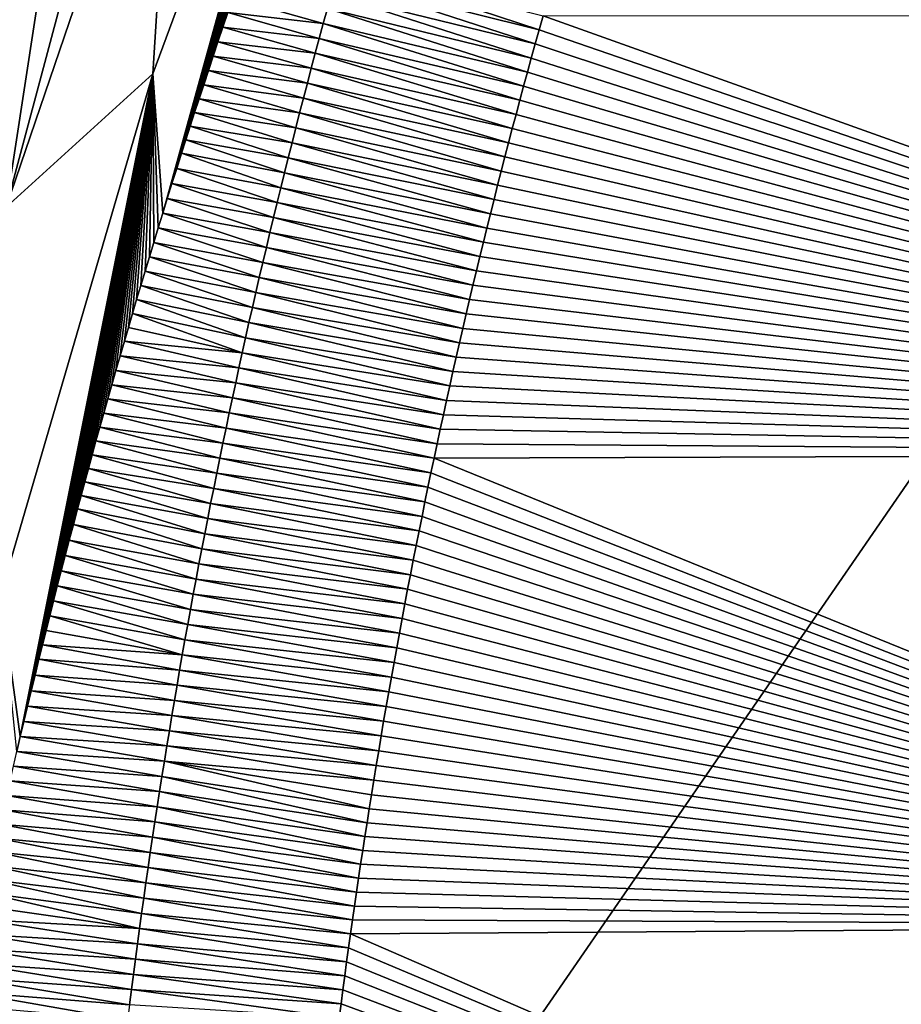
# Model space of a CAD drawing. Header units: metres. Extents: x -82 to 67, y -109 to 109.
# Tile 86 of 216: x -26.47 to -23.83, y 1.22 to 4.17. Entities that reach past the tile are written whole.
import ezdxf

# ---------------------------------------------------------------- set-up
doc = ezdxf.new("R2010")
doc.units = ezdxf.units.M
doc.layers.add('solid_21_382_010_XXX', color=7, linetype='CONTINUOUS')

msp = doc.modelspace()

# ---------------------------------------------------------------- linework, layer by layer
at = {"layer": 'solid_21_382_010_XXX'}
for points in [[(2.598495, 41.125286, -22.642931), (-26.783684, 41.12529, -22.642931), (-26.784222, -1.536013, -22.642931)], [(2.598495, 41.125286, -22.642931), (-26.784222, -1.536013, -22.642931), (2.598521, -1.536014, -22.642931)], [(-26.624922, 6.996254, -57.740562), (-26.425903, 6.996254, -58.290031), (-26.567043, 3.190414, -57.954899)], [(-26.425903, 6.996254, -58.290031), (-26.506374, 3.604565, -58.120766), (-26.567043, 3.190414, -57.954899)], [(-26.425903, 6.996254, -58.290031), (-26.365578, 4.522123, -58.460754), (-26.506374, 3.604565, -58.120766)], [(-26.038517, 3.586469, -60.166843), (-26.067795, 4.003843, -59.478828), (-25.491421, 5.563589, -60.662102)], [(-25.999517, 5.093216, -59.283035), (-25.491421, 5.563589, -60.662102), (-26.067795, 4.003843, -59.478828)], [(-26.024773, 3.630746, -60.201828), (-26.038517, 3.586469, -60.166843), (-25.491421, 5.563589, -60.662102)], [(-26.010792, 3.675477, -60.237076), (-26.024773, 3.630746, -60.201828), (-25.491421, 5.563589, -60.662102)], [(-25.996561, 3.720692, -60.272602), (-26.010792, 3.675477, -60.237076), (-25.491421, 5.563589, -60.662102)], [(-25.982073, 3.76642, -60.308414), (-25.996561, 3.720692, -60.272602), (-25.491421, 5.563589, -60.662102)], [(-25.969296, 3.806489, -60.339695), (-25.982073, 3.76642, -60.308414), (-25.491421, 5.563589, -60.662102)], [(-25.956305, 3.846982, -60.371208), (-25.969296, 3.806489, -60.339695), (-25.491421, 5.563589, -60.662102)], [(-25.943094, 3.887921, -60.402966), (-25.956305, 3.846982, -60.371208), (-25.491421, 5.563589, -60.662102)], [(-25.929653, 3.929322, -60.434971), (-25.943094, 3.887921, -60.402966), (-25.491421, 5.563589, -60.662102)], [(-25.915976, 3.971187, -60.467266), (-25.929653, 3.929322, -60.434971), (-25.491421, 5.563589, -60.662102)], [(-25.902061, 4.013496, -60.499866), (-25.915976, 3.971187, -60.467266), (-25.491421, 5.563589, -60.662102)], [(-25.887915, 4.056232, -60.532749), (-25.902061, 4.013496, -60.499866), (-25.491421, 5.563589, -60.662102)], [(-25.873539, 4.099378, -60.565891), (-25.887915, 4.056232, -60.532749), (-25.491421, 5.563589, -60.662102)], [(-25.858934, 4.142914, -60.599277), (-25.873539, 4.099378, -60.565891), (-25.491421, 5.563589, -60.662102)], [(-25.844109, 4.186824, -60.632885), (-25.858934, 4.142914, -60.599277), (-25.491421, 5.563589, -60.662102)], [(-26.092768, 5.154836, -59.044212), (-26.506374, 3.604565, -58.120766), (-26.365578, 4.522123, -58.460754)], [(-26.092768, 5.154836, -59.044212), (-25.999517, 5.093216, -59.283035), (-26.506374, 3.604565, -58.120766)], [(-25.999517, 5.093216, -59.283035), (-26.067795, 4.003843, -59.478828), (-26.506374, 3.604565, -58.120766)], [(-25.521574, 4.287756, -63.883339), (-25.509134, 4.332185, -63.883339), (-24.913118, 4.135098, -71.051041)], [(-25.509134, 4.332185, -63.883339), (-24.901335, 4.177047, -71.051041), (-24.913118, 4.135098, -71.051041)], [(-25.533915, 4.243301, -63.883339), (-25.521574, 4.287756, -63.883339), (-24.924818, 4.093101, -71.051041)], [(-25.521574, 4.287756, -63.883339), (-24.913118, 4.135098, -71.051041), (-24.924818, 4.093101, -71.051041)], [(-25.546156, 4.198822, -63.883339), (-25.533915, 4.243301, -63.883339), (-24.93643, 4.051059, -71.051041)], [(-25.533915, 4.243301, -63.883339), (-24.924818, 4.093101, -71.051041), (-24.93643, 4.051059, -71.051041)], [(-25.5583, 4.154317, -63.883339), (-25.844109, 4.186824, -60.632885), (-25.829063, 4.231091, -60.666695)], [(-25.5583, 4.154317, -63.883339), (-25.829063, 4.231091, -60.666695), (-25.546156, 4.198822, -63.883339)], [(-25.570345, 4.109788, -63.883339), (-25.858934, 4.142914, -60.599277), (-25.844109, 4.186824, -60.632885)], [(-25.570345, 4.109788, -63.883339), (-25.844109, 4.186824, -60.632885), (-25.5583, 4.154317, -63.883339)], [(-25.5583, 4.154317, -63.883339), (-25.546156, 4.198822, -63.883339), (-24.947954, 4.008975, -71.051041)], [(-25.546156, 4.198822, -63.883339), (-24.93643, 4.051059, -71.051041), (-24.947954, 4.008975, -71.051041)], [(-25.570345, 4.109788, -63.883339), (-25.5583, 4.154317, -63.883339), (-24.959389, 3.966851, -71.051041)], [(-25.5583, 4.154317, -63.883339), (-24.947954, 4.008975, -71.051041), (-24.959389, 3.966851, -71.051041)], [(-21.237591, 2.867923, -71.051041), (-24.913118, 4.135098, -71.051041), (-24.901335, 4.177047, -71.051041)], [(-20.479082, 4.181693, -71.051041), (-21.237591, 2.867923, -71.051041), (-24.901335, 4.177047, -71.051041)], [(-25.582293, 4.065235, -63.883339), (-25.873539, 4.099378, -60.565891), (-25.858934, 4.142914, -60.599277)], [(-25.582293, 4.065235, -63.883339), (-25.858934, 4.142914, -60.599277), (-25.570345, 4.109788, -63.883339)], [(-21.237591, 2.867923, -71.051041), (-24.924818, 4.093101, -71.051041), (-24.913118, 4.135098, -71.051041)], [(-25.594141, 4.020658, -63.883339), (-25.887915, 4.056232, -60.532749), (-25.873539, 4.099378, -60.565891)], [(-25.594141, 4.020658, -63.883339), (-25.873539, 4.099378, -60.565891), (-25.582293, 4.065235, -63.883339)], [(-25.582293, 4.065235, -63.883339), (-25.570345, 4.109788, -63.883339), (-24.970739, 3.924677, -71.051041)], [(-25.570345, 4.109788, -63.883339), (-24.959389, 3.966851, -71.051041), (-24.970739, 3.924677, -71.051041)], [(-25.594141, 4.020658, -63.883339), (-25.582293, 4.065235, -63.883339), (-24.982012, 3.882439, -71.051041)], [(-25.582293, 4.065235, -63.883339), (-24.970739, 3.924677, -71.051041), (-24.982012, 3.882439, -71.051041)], [(-21.237591, 2.867923, -71.051041), (-24.93643, 4.051059, -71.051041), (-24.924818, 4.093101, -71.051041)], [(-25.60589, 3.976057, -63.883339), (-25.902061, 4.013496, -60.499866), (-25.887915, 4.056232, -60.532749)], [(-25.60589, 3.976057, -63.883339), (-25.887915, 4.056232, -60.532749), (-25.594141, 4.020658, -63.883339)], [(-21.237591, 2.867923, -71.051041), (-24.947954, 4.008975, -71.051041), (-24.93643, 4.051059, -71.051041)], [(-25.617542, 3.931432, -63.883339), (-25.915976, 3.971187, -60.467266), (-25.902061, 4.013496, -60.499866)], [(-25.617542, 3.931432, -63.883339), (-25.902061, 4.013496, -60.499866), (-25.60589, 3.976057, -63.883339)], [(-25.60589, 3.976057, -63.883339), (-25.594141, 4.020658, -63.883339), (-24.993204, 3.840138, -71.051041)], [(-25.594141, 4.020658, -63.883339), (-24.982012, 3.882439, -71.051041), (-24.993204, 3.840138, -71.051041)], [(-21.237591, 2.867923, -71.051041), (-24.959389, 3.966851, -71.051041), (-24.947954, 4.008975, -71.051041)], [(-26.522442, 2.447179, -58.204014), (-26.506374, 3.604565, -58.120766), (-26.067795, 4.003843, -59.478828)], [(-26.464281, 2.021439, -58.887775), (-26.522442, 2.447179, -58.204014), (-26.067795, 4.003843, -59.478828)], [(-26.453621, 2.066567, -58.925545), (-26.464281, 2.021439, -58.887775), (-26.067795, 4.003843, -59.478828)], [(-26.442745, 2.112198, -58.963707), (-26.453621, 2.066567, -58.925545), (-26.067795, 4.003843, -59.478828)], [(-26.431641, 2.158364, -59.00227), (-26.442745, 2.112198, -58.963707), (-26.067795, 4.003843, -59.478828)], [(-26.420301, 2.205097, -59.041252), (-26.431641, 2.158364, -59.00227), (-26.067795, 4.003843, -59.478828)], [(-26.408714, 2.25243, -59.080662), (-26.420301, 2.205097, -59.041252), (-26.067795, 4.003843, -59.478828)], [(-26.398071, 2.295548, -59.116497), (-26.408714, 2.25243, -59.080662), (-26.067795, 4.003843, -59.478828)], [(-26.387241, 2.339043, -59.152645), (-26.398071, 2.295548, -59.116497), (-26.067795, 4.003843, -59.478828)], [(-26.376223, 2.382916, -59.18911), (-26.387241, 2.339043, -59.152645), (-26.067795, 4.003843, -59.478828)], [(-26.365009, 2.427193, -59.225899), (-26.376223, 2.382916, -59.18911), (-26.067795, 4.003843, -59.478828)], [(-26.353592, 2.4719, -59.263012), (-26.365009, 2.427193, -59.225899), (-26.067795, 4.003843, -59.478828)], [(-26.341961, 2.517066, -59.300465), (-26.353592, 2.4719, -59.263012), (-26.067795, 4.003843, -59.478828)], [(-26.330109, 2.562715, -59.338261), (-26.341961, 2.517066, -59.300465), (-26.067795, 4.003843, -59.478828)], [(-26.318026, 2.608874, -59.376411), (-26.330109, 2.562715, -59.338261), (-26.067795, 4.003843, -59.478828)], [(-26.305702, 2.65557, -59.414917), (-26.318026, 2.608874, -59.376411), (-26.067795, 4.003843, -59.478828)], [(-26.293129, 2.702829, -59.453789), (-26.305702, 2.65557, -59.414917), (-26.067795, 4.003843, -59.478828)], [(-26.282454, 2.74266, -59.486465), (-26.293129, 2.702829, -59.453789), (-26.067795, 4.003843, -59.478828)], [(-26.271595, 2.782893, -59.519402), (-26.282454, 2.74266, -59.486465), (-26.067795, 4.003843, -59.478828)], [(-26.260576, 2.823427, -59.55257), (-26.271595, 2.782893, -59.519402), (-26.067795, 4.003843, -59.478828)], [(-26.249393, 2.864264, -59.585968), (-26.260576, 2.823427, -59.55257), (-26.067795, 4.003843, -59.478828)], [(-26.238039, 2.905425, -59.619606), (-26.249393, 2.864264, -59.585968), (-26.067795, 4.003843, -59.478828)], [(-26.226507, 2.946931, -59.653484), (-26.238039, 2.905425, -59.619606), (-26.067795, 4.003843, -59.478828)], [(-26.214788, 2.988801, -59.687614), (-26.226507, 2.946931, -59.653484), (-26.067795, 4.003843, -59.478828)], [(-26.202881, 3.031056, -59.721996), (-26.214788, 2.988801, -59.687614), (-26.067795, 4.003843, -59.478828)], [(-26.190773, 3.073715, -59.756641), (-26.202881, 3.031056, -59.721996), (-26.067795, 4.003843, -59.478828)], [(-26.178457, 3.1168, -59.791546), (-26.190773, 3.073715, -59.756641), (-26.067795, 4.003843, -59.478828)], [(-26.165926, 3.16033, -59.826725), (-26.178457, 3.1168, -59.791546), (-26.067795, 4.003843, -59.478828)], [(-26.153173, 3.204324, -59.862175), (-26.165926, 3.16033, -59.826725), (-26.067795, 4.003843, -59.478828)], [(-26.141197, 3.245364, -59.895153), (-26.153173, 3.204324, -59.862175), (-26.067795, 4.003843, -59.478828)], [(-26.129017, 3.286833, -59.928371), (-26.141197, 3.245364, -59.895153), (-26.067795, 4.003843, -59.478828)], [(-26.116632, 3.32872, -59.961826), (-26.129017, 3.286833, -59.928371), (-26.067795, 4.003843, -59.478828)], [(-26.104078, 3.370884, -59.995476), (-26.116632, 3.32872, -59.961826), (-26.067795, 4.003843, -59.478828)], [(-26.091352, 3.413326, -60.029316), (-26.104078, 3.370884, -59.995476), (-26.067795, 4.003843, -59.478828)], [(-26.078444, 3.456076, -60.063362), (-26.091352, 3.413326, -60.029316), (-26.067795, 4.003843, -59.478828)], [(-26.06534, 3.499164, -60.097622), (-26.078444, 3.456076, -60.063362), (-26.067795, 4.003843, -59.478828)], [(-26.052036, 3.542618, -60.132114), (-26.06534, 3.499164, -60.097622), (-26.067795, 4.003843, -59.478828)], [(-26.038517, 3.586469, -60.166843), (-26.052036, 3.542618, -60.132114), (-26.067795, 4.003843, -59.478828)], [(-25.629097, 3.886784, -63.883339), (-25.929653, 3.929322, -60.434971), (-25.915976, 3.971187, -60.467266)], [(-25.629097, 3.886784, -63.883339), (-25.915976, 3.971187, -60.467266), (-25.617542, 3.931432, -63.883339)], [(-25.617542, 3.931432, -63.883339), (-25.60589, 3.976057, -63.883339), (-25.004318, 3.797778, -71.051041)], [(-25.60589, 3.976057, -63.883339), (-24.993204, 3.840138, -71.051041), (-25.004318, 3.797778, -71.051041)], [(-21.237591, 2.867923, -71.051041), (-24.970739, 3.924677, -71.051041), (-24.959389, 3.966851, -71.051041)], [(-25.640553, 3.842113, -63.883339), (-25.943094, 3.887921, -60.402966), (-25.929653, 3.929322, -60.434971)], [(-25.640553, 3.842113, -63.883339), (-25.929653, 3.929322, -60.434971), (-25.629097, 3.886784, -63.883339)], [(-25.629097, 3.886784, -63.883339), (-25.617542, 3.931432, -63.883339), (-25.01535, 3.755358, -71.051041)], [(-25.617542, 3.931432, -63.883339), (-25.004318, 3.797778, -71.051041), (-25.01535, 3.755358, -71.051041)], [(-21.237591, 2.867923, -71.051041), (-24.982012, 3.882439, -71.051041), (-24.970739, 3.924677, -71.051041)], [(-25.651911, 3.79742, -63.883339), (-25.956305, 3.846982, -60.371208), (-25.943094, 3.887921, -60.402966)], [(-25.651911, 3.79742, -63.883339), (-25.943094, 3.887921, -60.402966), (-25.640553, 3.842113, -63.883339)], [(-25.640553, 3.842113, -63.883339), (-25.629097, 3.886784, -63.883339), (-25.026302, 3.712882, -71.051041)], [(-25.629097, 3.886784, -63.883339), (-25.01535, 3.755358, -71.051041), (-25.026302, 3.712882, -71.051041)], [(-21.237591, 2.867923, -71.051041), (-24.993204, 3.840138, -71.051041), (-24.982012, 3.882439, -71.051041)], [(-25.66317, 3.752704, -63.883339), (-25.969296, 3.806489, -60.339695), (-25.956305, 3.846982, -60.371208)], [(-25.66317, 3.752704, -63.883339), (-25.956305, 3.846982, -60.371208), (-25.651911, 3.79742, -63.883339)], [(-25.651911, 3.79742, -63.883339), (-25.640553, 3.842113, -63.883339), (-25.037172, 3.67035, -71.051041)], [(-25.640553, 3.842113, -63.883339), (-25.026302, 3.712882, -71.051041), (-25.037172, 3.67035, -71.051041)], [(-21.237591, 2.867923, -71.051041), (-25.004318, 3.797778, -71.051041), (-24.993204, 3.840138, -71.051041)], [(-25.674332, 3.707965, -63.883339), (-25.982073, 3.76642, -60.308414), (-25.969296, 3.806489, -60.339695)], [(-25.674332, 3.707965, -63.883339), (-25.969296, 3.806489, -60.339695), (-25.66317, 3.752704, -63.883339)], [(-25.66317, 3.752704, -63.883339), (-25.651911, 3.79742, -63.883339), (-25.047958, 3.627765, -71.051041)], [(-25.651911, 3.79742, -63.883339), (-25.037172, 3.67035, -71.051041), (-25.047958, 3.627765, -71.051041)], [(-21.237591, 2.867923, -71.051041), (-25.01535, 3.755358, -71.051041), (-25.004318, 3.797778, -71.051041)], [(-25.685394, 3.663205, -63.883339), (-25.996561, 3.720692, -60.272602), (-25.982073, 3.76642, -60.308414)], [(-25.685394, 3.663205, -63.883339), (-25.982073, 3.76642, -60.308414), (-25.674332, 3.707965, -63.883339)], [(-25.674332, 3.707965, -63.883339), (-25.66317, 3.752704, -63.883339), (-25.058661, 3.585129, -71.051041)], [(-25.66317, 3.752704, -63.883339), (-25.047958, 3.627765, -71.051041), (-25.058661, 3.585129, -71.051041)], [(-21.237591, 2.867923, -71.051041), (-25.026302, 3.712882, -71.051041), (-25.01535, 3.755358, -71.051041)], [(-25.696362, 3.618422, -63.883339), (-26.010792, 3.675477, -60.237076), (-25.996561, 3.720692, -60.272602)], [(-25.696362, 3.618422, -63.883339), (-25.996561, 3.720692, -60.272602), (-25.685394, 3.663205, -63.883339)], [(-21.237591, 2.867923, -71.051041), (-25.037172, 3.67035, -71.051041), (-25.026302, 3.712882, -71.051041)], [(-25.685394, 3.663205, -63.883339), (-25.674332, 3.707965, -63.883339), (-25.069281, 3.542442, -71.051041)], [(-25.674332, 3.707965, -63.883339), (-25.058661, 3.585129, -71.051041), (-25.069281, 3.542442, -71.051041)], [(-25.707228, 3.573618, -63.883339), (-26.024773, 3.630746, -60.201828), (-26.010792, 3.675477, -60.237076)], [(-25.707228, 3.573618, -63.883339), (-26.010792, 3.675477, -60.237076), (-25.696362, 3.618422, -63.883339)], [(-25.696362, 3.618422, -63.883339), (-25.685394, 3.663205, -63.883339), (-25.079815, 3.499707, -71.051041)], [(-25.685394, 3.663205, -63.883339), (-25.069281, 3.542442, -71.051041), (-25.079815, 3.499707, -71.051041)], [(-21.237591, 2.867923, -71.051041), (-25.047958, 3.627765, -71.051041), (-25.037172, 3.67035, -71.051041)], [(-25.717999, 3.528792, -63.883339), (-26.038517, 3.586469, -60.166843), (-26.024773, 3.630746, -60.201828)], [(-25.717999, 3.528792, -63.883339), (-26.024773, 3.630746, -60.201828), (-25.707228, 3.573618, -63.883339)], [(-21.237591, 2.867923, -71.051041), (-25.058661, 3.585129, -71.051041), (-25.047958, 3.627765, -71.051041)], [(-25.707228, 3.573618, -63.883339), (-25.696362, 3.618422, -63.883339), (-25.090263, 3.456926, -71.051041)], [(-25.696362, 3.618422, -63.883339), (-25.079815, 3.499707, -71.051041), (-25.090263, 3.456926, -71.051041)], [(-25.72867, 3.483944, -63.883339), (-26.052036, 3.542618, -60.132114), (-26.038517, 3.586469, -60.166843)], [(-25.72867, 3.483944, -63.883339), (-26.038517, 3.586469, -60.166843), (-25.717999, 3.528792, -63.883339)], [(-25.717999, 3.528792, -63.883339), (-25.707228, 3.573618, -63.883339), (-25.100626, 3.414101, -71.051041)], [(-25.707228, 3.573618, -63.883339), (-25.090263, 3.456926, -71.051041), (-25.100626, 3.414101, -71.051041)], [(-21.237591, 2.867923, -71.051041), (-25.069281, 3.542442, -71.051041), (-25.058661, 3.585129, -71.051041)], [(-25.739244, 3.439076, -63.883339), (-26.06534, 3.499164, -60.097622), (-26.052036, 3.542618, -60.132114)], [(-25.739244, 3.439076, -63.883339), (-26.052036, 3.542618, -60.132114), (-25.72867, 3.483944, -63.883339)], [(-21.237591, 2.867923, -71.051041), (-25.079815, 3.499707, -71.051041), (-25.069281, 3.542442, -71.051041)], [(-25.72867, 3.483944, -63.883339), (-25.717999, 3.528792, -63.883339), (-25.110901, 3.371232, -71.051041)], [(-25.717999, 3.528792, -63.883339), (-25.100626, 3.414101, -71.051041), (-25.110901, 3.371232, -71.051041)], [(-25.749722, 3.394186, -63.883339), (-26.078444, 3.456076, -60.063362), (-26.06534, 3.499164, -60.097622)], [(-25.749722, 3.394186, -63.883339), (-26.06534, 3.499164, -60.097622), (-25.739244, 3.439076, -63.883339)], [(-25.739244, 3.439076, -63.883339), (-25.72867, 3.483944, -63.883339), (-25.121088, 3.328322, -71.051041)], [(-25.72867, 3.483944, -63.883339), (-25.110901, 3.371232, -71.051041), (-25.121088, 3.328322, -71.051041)], [(-21.237591, 2.867923, -71.051041), (-25.090263, 3.456926, -71.051041), (-25.079815, 3.499707, -71.051041)], [(-25.760099, 3.349276, -63.883339), (-26.091352, 3.413326, -60.029316), (-26.078444, 3.456076, -60.063362)], [(-25.760099, 3.349276, -63.883339), (-26.078444, 3.456076, -60.063362), (-25.749722, 3.394186, -63.883339)], [(-21.237591, 2.867923, -71.051041), (-25.100626, 3.414101, -71.051041), (-25.090263, 3.456926, -71.051041)], [(-25.749722, 3.394186, -63.883339), (-25.739244, 3.439076, -63.883339), (-25.131187, 3.285373, -71.051041)], [(-25.739244, 3.439076, -63.883339), (-25.121088, 3.328322, -71.051041), (-25.131187, 3.285373, -71.051041)], [(-25.77038, 3.304344, -63.883339), (-26.104078, 3.370884, -59.995476), (-26.091352, 3.413326, -60.029316)], [(-25.77038, 3.304344, -63.883339), (-26.091352, 3.413326, -60.029316), (-25.760099, 3.349276, -63.883339)], [(-25.760099, 3.349276, -63.883339), (-25.749722, 3.394186, -63.883339), (-25.141197, 3.242386, -71.051041)], [(-25.749722, 3.394186, -63.883339), (-25.131187, 3.285373, -71.051041), (-25.141197, 3.242386, -71.051041)], [(-21.237591, 2.867923, -71.051041), (-25.110901, 3.371232, -71.051041), (-25.100626, 3.414101, -71.051041)], [(-25.780563, 3.259393, -63.883339), (-26.116632, 3.32872, -59.961826), (-26.104078, 3.370884, -59.995476)], [(-25.780563, 3.259393, -63.883339), (-26.104078, 3.370884, -59.995476), (-25.77038, 3.304344, -63.883339)], [(-21.237591, 2.867923, -71.051041), (-25.121088, 3.328322, -71.051041), (-25.110901, 3.371232, -71.051041)], [(-25.790648, 3.214421, -63.883339), (-26.129017, 3.286833, -59.928371), (-26.116632, 3.32872, -59.961826)], [(-25.790648, 3.214421, -63.883339), (-26.116632, 3.32872, -59.961826), (-25.780563, 3.259393, -63.883339)], [(-25.77038, 3.304344, -63.883339), (-25.760099, 3.349276, -63.883339), (-25.151117, 3.199363, -71.051041)], [(-25.760099, 3.349276, -63.883339), (-25.141197, 3.242386, -71.051041), (-25.151117, 3.199363, -71.051041)], [(-21.237591, 2.867923, -71.051041), (-25.131187, 3.285373, -71.051041), (-25.121088, 3.328322, -71.051041)], [(-25.780563, 3.259393, -63.883339), (-25.77038, 3.304344, -63.883339), (-25.160946, 3.156307, -71.051041)], [(-25.77038, 3.304344, -63.883339), (-25.151117, 3.199363, -71.051041), (-25.160946, 3.156307, -71.051041)], [(-25.800634, 3.169429, -63.883339), (-26.141197, 3.245364, -59.895153), (-26.129017, 3.286833, -59.928371)], [(-25.800634, 3.169429, -63.883339), (-26.129017, 3.286833, -59.928371), (-25.790648, 3.214421, -63.883339)], [(-21.237591, 2.867923, -71.051041), (-25.141197, 3.242386, -71.051041), (-25.131187, 3.285373, -71.051041)], [(-25.800634, 3.169429, -63.883339), (-26.153173, 3.204324, -59.862175), (-26.141197, 3.245364, -59.895153)], [(-25.790648, 3.214421, -63.883339), (-25.780563, 3.259393, -63.883339), (-25.170683, 3.113217, -71.051041)], [(-25.780563, 3.259393, -63.883339), (-25.160946, 3.156307, -71.051041), (-25.170683, 3.113217, -71.051041)], [(-21.237591, 2.867923, -71.051041), (-25.151117, 3.199363, -71.051041), (-25.141197, 3.242386, -71.051041)], [(-25.800634, 3.169429, -63.883339), (-25.790648, 3.214421, -63.883339), (-25.18033, 3.070096, -71.051041)], [(-25.790648, 3.214421, -63.883339), (-25.170683, 3.113217, -71.051041), (-25.18033, 3.070096, -71.051041)], [(-25.810524, 3.124418, -63.883339), (-26.165926, 3.16033, -59.826725), (-26.153173, 3.204324, -59.862175)], [(-25.810524, 3.124418, -63.883339), (-26.153173, 3.204324, -59.862175), (-25.800634, 3.169429, -63.883339)], [(-21.237591, 2.867923, -71.051041), (-25.160946, 3.156307, -71.051041), (-25.151117, 3.199363, -71.051041)], [(-25.820316, 3.079386, -63.883339), (-26.178457, 3.1168, -59.791546), (-26.165926, 3.16033, -59.826725)], [(-25.820316, 3.079386, -63.883339), (-26.165926, 3.16033, -59.826725), (-25.810524, 3.124418, -63.883339)], [(-25.810524, 3.124418, -63.883339), (-25.800634, 3.169429, -63.883339), (-25.189888, 3.026932, -71.051041)], [(-25.800634, 3.169429, -63.883339), (-25.18033, 3.070096, -71.051041), (-25.189888, 3.026932, -71.051041)], [(-21.237591, 2.867923, -71.051041), (-25.170683, 3.113217, -71.051041), (-25.160946, 3.156307, -71.051041)], [(-25.820316, 3.079386, -63.883339), (-25.810524, 3.124418, -63.883339), (-25.199362, 2.983721, -71.051041)], [(-25.810524, 3.124418, -63.883339), (-25.189888, 3.026932, -71.051041), (-25.199362, 2.983721, -71.051041)], [(-25.830011, 3.034335, -63.883339), (-26.190773, 3.073715, -59.756641), (-26.178457, 3.1168, -59.791546)], [(-25.830011, 3.034335, -63.883339), (-26.178457, 3.1168, -59.791546), (-25.820316, 3.079386, -63.883339)], [(-21.237591, 2.867923, -71.051041), (-25.18033, 3.070096, -71.051041), (-25.170683, 3.113217, -71.051041)], [(-25.839607, 2.989265, -63.883339), (-26.202881, 3.031056, -59.721996), (-26.190773, 3.073715, -59.756641)], [(-25.839607, 2.989265, -63.883339), (-26.190773, 3.073715, -59.756641), (-25.830011, 3.034335, -63.883339)], [(-25.830011, 3.034335, -63.883339), (-25.820316, 3.079386, -63.883339), (-25.208752, 2.940463, -71.051041)], [(-25.820316, 3.079386, -63.883339), (-25.199362, 2.983721, -71.051041), (-25.208752, 2.940463, -71.051041)], [(-21.237591, 2.867923, -71.051041), (-25.189888, 3.026932, -71.051041), (-25.18033, 3.070096, -71.051041)], [(-25.839607, 2.989265, -63.883339), (-25.830011, 3.034335, -63.883339), (-25.218054, 2.89716, -71.051041)], [(-25.830011, 3.034335, -63.883339), (-25.208752, 2.940463, -71.051041), (-25.218054, 2.89716, -71.051041)], [(-25.849106, 2.944176, -63.883339), (-26.214788, 2.988801, -59.687614), (-26.202881, 3.031056, -59.721996)], [(-25.849106, 2.944176, -63.883339), (-26.202881, 3.031056, -59.721996), (-25.839607, 2.989265, -63.883339)], [(-21.237591, 2.867923, -71.051041), (-25.199362, 2.983721, -71.051041), (-25.189888, 3.026932, -71.051041)], [(-25.858509, 2.899068, -63.883339), (-26.226507, 2.946931, -59.653484), (-26.214788, 2.988801, -59.687614)], [(-25.858509, 2.899068, -63.883339), (-26.214788, 2.988801, -59.687614), (-25.849106, 2.944176, -63.883339)], [(-25.849106, 2.944176, -63.883339), (-25.839607, 2.989265, -63.883339), (-25.227268, 2.853812, -71.051041)], [(-25.839607, 2.989265, -63.883339), (-25.218054, 2.89716, -71.051041), (-25.227268, 2.853812, -71.051041)], [(-21.237591, 2.867923, -71.051041), (-25.208752, 2.940463, -71.051041), (-25.199362, 2.983721, -71.051041)], [(-25.867811, 2.853941, -63.883339), (-26.238039, 2.905425, -59.619606), (-26.226507, 2.946931, -59.653484)], [(-25.867811, 2.853941, -63.883339), (-26.226507, 2.946931, -59.653484), (-25.858509, 2.899068, -63.883339)], [(-25.858509, 2.899068, -63.883339), (-25.849106, 2.944176, -63.883339), (-25.236397, 2.810422, -71.051041)], [(-25.849106, 2.944176, -63.883339), (-25.227268, 2.853812, -71.051041), (-25.236397, 2.810422, -71.051041)], [(-21.237591, 2.867923, -71.051041), (-25.218054, 2.89716, -71.051041), (-25.208752, 2.940463, -71.051041)], [(-25.877018, 2.808795, -63.883339), (-26.249393, 2.864264, -59.585968), (-26.238039, 2.905425, -59.619606)], [(-25.877018, 2.808795, -63.883339), (-26.238039, 2.905425, -59.619606), (-25.867811, 2.853941, -63.883339)], [(-25.867811, 2.853941, -63.883339), (-25.858509, 2.899068, -63.883339), (-25.245438, 2.766989, -71.051041)], [(-25.858509, 2.899068, -63.883339), (-25.236397, 2.810422, -71.051041), (-25.245438, 2.766989, -71.051041)], [(-21.237591, 2.867923, -71.051041), (-25.227268, 2.853812, -71.051041), (-25.218054, 2.89716, -71.051041)], [(-25.886127, 2.763632, -63.883339), (-26.260576, 2.823427, -59.55257), (-26.249393, 2.864264, -59.585968)], [(-25.886127, 2.763632, -63.883339), (-26.249393, 2.864264, -59.585968), (-25.877018, 2.808795, -63.883339)], [(-21.237591, 2.867923, -71.051041), (-21.791824, 1.455771, -71.051041), (-25.227268, 2.853812, -71.051041)], [(-25.877018, 2.808795, -63.883339), (-25.867811, 2.853941, -63.883339), (-25.254393, 2.723516, -71.051041)], [(-25.867811, 2.853941, -63.883339), (-25.245438, 2.766989, -71.051041), (-25.254393, 2.723516, -71.051041)], [(-21.791824, 1.455771, -71.051041), (-25.236397, 2.810422, -71.051041), (-25.227268, 2.853812, -71.051041)], [(-25.895138, 2.71845, -63.883339), (-26.271595, 2.782893, -59.519402), (-26.260576, 2.823427, -59.55257)], [(-25.895138, 2.71845, -63.883339), (-26.260576, 2.823427, -59.55257), (-25.886127, 2.763632, -63.883339)], [(-25.886127, 2.763632, -63.883339), (-25.877018, 2.808795, -63.883339), (-25.263258, 2.680002, -71.051041)], [(-25.877018, 2.808795, -63.883339), (-25.254393, 2.723516, -71.051041), (-25.263258, 2.680002, -71.051041)], [(-21.791824, 1.455771, -71.051041), (-25.245438, 2.766989, -71.051041), (-25.236397, 2.810422, -71.051041)], [(-25.904053, 2.67325, -63.883339), (-26.282454, 2.74266, -59.486465), (-26.271595, 2.782893, -59.519402)], [(-25.904053, 2.67325, -63.883339), (-26.271595, 2.782893, -59.519402), (-25.895138, 2.71845, -63.883339)], [(-25.912868, 2.628033, -63.883339), (-26.293129, 2.702829, -59.453789), (-26.282454, 2.74266, -59.486465)], [(-25.912868, 2.628033, -63.883339), (-26.282454, 2.74266, -59.486465), (-25.904053, 2.67325, -63.883339)], [(-25.895138, 2.71845, -63.883339), (-25.886127, 2.763632, -63.883339), (-25.272034, 2.63645, -71.051041)], [(-25.886127, 2.763632, -63.883339), (-25.263258, 2.680002, -71.051041), (-25.272034, 2.63645, -71.051041)], [(-21.791824, 1.455771, -71.051041), (-25.254393, 2.723516, -71.051041), (-25.245438, 2.766989, -71.051041)], [(-25.904053, 2.67325, -63.883339), (-25.895138, 2.71845, -63.883339), (-25.280722, 2.59286, -71.051041)], [(-25.895138, 2.71845, -63.883339), (-25.272034, 2.63645, -71.051041), (-25.280722, 2.59286, -71.051041)], [(-21.791824, 1.455771, -71.051041), (-25.263258, 2.680002, -71.051041), (-25.254393, 2.723516, -71.051041)], [(-25.921587, 2.582798, -63.883339), (-26.305702, 2.65557, -59.414917), (-26.293129, 2.702829, -59.453789)], [(-25.921587, 2.582798, -63.883339), (-26.293129, 2.702829, -59.453789), (-25.912868, 2.628033, -63.883339)], [(-25.93021, 2.537545, -63.883339), (-26.318026, 2.608874, -59.376411), (-26.305702, 2.65557, -59.414917)], [(-25.93021, 2.537545, -63.883339), (-26.305702, 2.65557, -59.414917), (-25.921587, 2.582798, -63.883339)], [(-25.912868, 2.628033, -63.883339), (-25.904053, 2.67325, -63.883339), (-25.289318, 2.549232, -71.051041)], [(-25.904053, 2.67325, -63.883339), (-25.280722, 2.59286, -71.051041), (-25.289318, 2.549232, -71.051041)], [(-21.791824, 1.455771, -71.051041), (-25.272034, 2.63645, -71.051041), (-25.263258, 2.680002, -71.051041)], [(-25.921587, 2.582798, -63.883339), (-25.912868, 2.628033, -63.883339), (-25.297827, 2.505569, -71.051041)], [(-25.912868, 2.628033, -63.883339), (-25.289318, 2.549232, -71.051041), (-25.297827, 2.505569, -71.051041)], [(-21.791824, 1.455771, -71.051041), (-25.280722, 2.59286, -71.051041), (-25.272034, 2.63645, -71.051041)], [(-25.938734, 2.492276, -63.883339), (-26.330109, 2.562715, -59.338261), (-26.318026, 2.608874, -59.376411)], [(-25.938734, 2.492276, -63.883339), (-26.318026, 2.608874, -59.376411), (-25.93021, 2.537545, -63.883339)], [(-21.791824, 1.455771, -71.051041), (-25.289318, 2.549232, -71.051041), (-25.280722, 2.59286, -71.051041)], [(-25.947161, 2.446989, -63.883339), (-26.341961, 2.517066, -59.300465), (-26.330109, 2.562715, -59.338261)], [(-25.947161, 2.446989, -63.883339), (-26.330109, 2.562715, -59.338261), (-25.938734, 2.492276, -63.883339)], [(-25.93021, 2.537545, -63.883339), (-25.921587, 2.582798, -63.883339), (-25.306244, 2.461871, -71.051041)], [(-25.921587, 2.582798, -63.883339), (-25.297827, 2.505569, -71.051041), (-25.306244, 2.461871, -71.051041)], [(-25.938734, 2.492276, -63.883339), (-25.93021, 2.537545, -63.883339), (-25.314571, 2.418139, -71.051041)], [(-25.93021, 2.537545, -63.883339), (-25.306244, 2.461871, -71.051041), (-25.314571, 2.418139, -71.051041)], [(-21.791824, 1.455771, -71.051041), (-25.297827, 2.505569, -71.051041), (-25.289318, 2.549232, -71.051041)], [(-25.95549, 2.401686, -63.883339), (-26.353592, 2.4719, -59.263012), (-26.341961, 2.517066, -59.300465)], [(-25.95549, 2.401686, -63.883339), (-26.341961, 2.517066, -59.300465), (-25.947161, 2.446989, -63.883339)], [(-21.791824, 1.455771, -71.051041), (-25.306244, 2.461871, -71.051041), (-25.297827, 2.505569, -71.051041)], [(-25.947161, 2.446989, -63.883339), (-25.938734, 2.492276, -63.883339), (-25.322805, 2.374375, -71.051041)], [(-25.938734, 2.492276, -63.883339), (-25.314571, 2.418139, -71.051041), (-25.322805, 2.374375, -71.051041)], [(-26.464281, 2.021439, -58.887775), (-26.474735, 1.976781, -58.850391), (-26.522442, 2.447179, -58.204014)], [(-25.963722, 2.356366, -63.883339), (-26.365009, 2.427193, -59.225899), (-26.353592, 2.4719, -59.263012)], [(-25.963722, 2.356366, -63.883339), (-26.353592, 2.4719, -59.263012), (-25.95549, 2.401686, -63.883339)], [(-25.95549, 2.401686, -63.883339), (-25.947161, 2.446989, -63.883339), (-25.33095, 2.330578, -71.051041)], [(-25.947161, 2.446989, -63.883339), (-25.322805, 2.374375, -71.051041), (-25.33095, 2.330578, -71.051041)], [(-21.791824, 1.455771, -71.051041), (-25.314571, 2.418139, -71.051041), (-25.306244, 2.461871, -71.051041)], [(-25.971857, 2.31103, -63.883339), (-26.376223, 2.382916, -59.18911), (-26.365009, 2.427193, -59.225899)], [(-25.971857, 2.31103, -63.883339), (-26.365009, 2.427193, -59.225899), (-25.963722, 2.356366, -63.883339)], [(-21.791824, 1.455771, -71.051041), (-25.322805, 2.374375, -71.051041), (-25.314571, 2.418139, -71.051041)], [(-25.963722, 2.356366, -63.883339), (-25.95549, 2.401686, -63.883339), (-25.339001, 2.286751, -71.051041)], [(-25.95549, 2.401686, -63.883339), (-25.33095, 2.330578, -71.051041), (-25.339001, 2.286751, -71.051041)], [(-25.979895, 2.265677, -63.883339), (-26.387241, 2.339043, -59.152645), (-26.376223, 2.382916, -59.18911)], [(-25.979895, 2.265677, -63.883339), (-26.376223, 2.382916, -59.18911), (-25.971857, 2.31103, -63.883339)], [(-25.971857, 2.31103, -63.883339), (-25.963722, 2.356366, -63.883339), (-25.34696, 2.242894, -71.051041)], [(-25.963722, 2.356366, -63.883339), (-25.339001, 2.286751, -71.051041), (-25.34696, 2.242894, -71.051041)], [(-21.791824, 1.455771, -71.051041), (-25.33095, 2.330578, -71.051041), (-25.322805, 2.374375, -71.051041)], [(-25.979895, 2.265677, -63.883339), (-26.398071, 2.295548, -59.116497), (-26.387241, 2.339043, -59.152645)], [(-21.791824, 1.455771, -71.051041), (-25.339001, 2.286751, -71.051041), (-25.33095, 2.330578, -71.051041)], [(-25.979895, 2.265677, -63.883339), (-25.971857, 2.31103, -63.883339), (-25.354826, 2.199009, -71.051041)], [(-25.971857, 2.31103, -63.883339), (-25.34696, 2.242894, -71.051041), (-25.354826, 2.199009, -71.051041)], [(-25.987835, 2.220309, -63.883339), (-26.408714, 2.25243, -59.080662), (-26.398071, 2.295548, -59.116497)], [(-25.987835, 2.220309, -63.883339), (-26.398071, 2.295548, -59.116497), (-25.979895, 2.265677, -63.883339)], [(-21.791824, 1.455771, -71.051041), (-25.34696, 2.242894, -71.051041), (-25.339001, 2.286751, -71.051041)], [(-25.995678, 2.174924, -63.883339), (-26.420301, 2.205097, -59.041252), (-26.408714, 2.25243, -59.080662)], [(-25.995678, 2.174924, -63.883339), (-26.408714, 2.25243, -59.080662), (-25.987835, 2.220309, -63.883339)], [(-25.987835, 2.220309, -63.883339), (-25.979895, 2.265677, -63.883339), (-25.3626, 2.155094, -71.051041)], [(-25.979895, 2.265677, -63.883339), (-25.354826, 2.199009, -71.051041), (-25.3626, 2.155094, -71.051041)], [(-21.791824, 1.455771, -71.051041), (-25.354826, 2.199009, -71.051041), (-25.34696, 2.242894, -71.051041)], [(-25.995678, 2.174924, -63.883339), (-25.987835, 2.220309, -63.883339), (-25.370285, 2.111139, -71.051041)], [(-25.987835, 2.220309, -63.883339), (-25.3626, 2.155094, -71.051041), (-25.370285, 2.111139, -71.051041)], [(-26.003424, 2.129524, -63.883339), (-26.431641, 2.158364, -59.00227), (-26.420301, 2.205097, -59.041252)], [(-26.003424, 2.129524, -63.883339), (-26.420301, 2.205097, -59.041252), (-25.995678, 2.174924, -63.883339)], [(-21.791824, 1.455771, -71.051041), (-25.3626, 2.155094, -71.051041), (-25.354826, 2.199009, -71.051041)], [(-26.011074, 2.084109, -63.883339), (-26.442745, 2.112198, -58.963707), (-26.431641, 2.158364, -59.00227)], [(-26.011074, 2.084109, -63.883339), (-26.431641, 2.158364, -59.00227), (-26.003424, 2.129524, -63.883339)], [(-26.003424, 2.129524, -63.883339), (-25.995678, 2.174924, -63.883339), (-25.37788, 2.067146, -71.051041)], [(-25.995678, 2.174924, -63.883339), (-25.370285, 2.111139, -71.051041), (-25.37788, 2.067146, -71.051041)], [(-21.791824, 1.455771, -71.051041), (-25.370285, 2.111139, -71.051041), (-25.3626, 2.155094, -71.051041)], [(-26.011074, 2.084109, -63.883339), (-26.003424, 2.129524, -63.883339), (-25.385387, 2.023114, -71.051041)], [(-26.003424, 2.129524, -63.883339), (-25.37788, 2.067146, -71.051041), (-25.385387, 2.023114, -71.051041)], [(-26.018625, 2.038678, -63.883339), (-26.453621, 2.066567, -58.925545), (-26.442745, 2.112198, -58.963707)], [(-26.018625, 2.038678, -63.883339), (-26.442745, 2.112198, -58.963707), (-26.011074, 2.084109, -63.883339)], [(-21.791824, 1.455771, -71.051041), (-25.37788, 2.067146, -71.051041), (-25.370285, 2.111139, -71.051041)], [(-26.026079, 1.993233, -63.883339), (-26.464281, 2.021439, -58.887775), (-26.453621, 2.066567, -58.925545)], [(-26.026079, 1.993233, -63.883339), (-26.453621, 2.066567, -58.925545), (-26.018625, 2.038678, -63.883339)], [(-26.018625, 2.038678, -63.883339), (-26.011074, 2.084109, -63.883339), (-25.392805, 1.979046, -71.051041)], [(-26.011074, 2.084109, -63.883339), (-25.385387, 2.023114, -71.051041), (-25.392805, 1.979046, -71.051041)], [(-21.791824, 1.455771, -71.051041), (-25.385387, 2.023114, -71.051041), (-25.37788, 2.067146, -71.051041)], [(-26.026079, 1.993233, -63.883339), (-26.018625, 2.038678, -63.883339), (-25.400131, 1.934941, -71.051041)], [(-26.018625, 2.038678, -63.883339), (-25.392805, 1.979046, -71.051041), (-25.400131, 1.934941, -71.051041)], [(-26.033438, 1.947772, -63.883339), (-26.474735, 1.976781, -58.850391), (-26.464281, 2.021439, -58.887775)], [(-26.033438, 1.947772, -63.883339), (-26.464281, 2.021439, -58.887775), (-26.026079, 1.993233, -63.883339)], [(-21.791824, 1.455771, -71.051041), (-25.392805, 1.979046, -71.051041), (-25.385387, 2.023114, -71.051041)], [(-26.040697, 1.902297, -63.883339), (-26.484991, 1.932561, -58.813377), (-26.474735, 1.976781, -58.850391)], [(-26.040697, 1.902297, -63.883339), (-26.474735, 1.976781, -58.850391), (-26.033438, 1.947772, -63.883339)], [(-26.033438, 1.947772, -63.883339), (-26.026079, 1.993233, -63.883339), (-25.407368, 1.8908, -71.051041)], [(-26.026079, 1.993233, -63.883339), (-25.400131, 1.934941, -71.051041), (-25.407368, 1.8908, -71.051041)], [(-21.791824, 1.455771, -71.051041), (-25.400131, 1.934941, -71.051041), (-25.392805, 1.979046, -71.051041)], [(-26.040697, 1.902297, -63.883339), (-26.033438, 1.947772, -63.883339), (-25.421131, 1.805181, -71.051041)], [(-26.033438, 1.947772, -63.883339), (-25.407368, 1.8908, -71.051041), (-25.414515, 1.846625, -71.051041)], [(-26.033438, 1.947772, -63.883339), (-25.414515, 1.846625, -71.051041), (-25.421131, 1.805181, -71.051041)], [(-26.047861, 1.856807, -63.883339), (-26.495058, 1.888746, -58.776718), (-26.484991, 1.932561, -58.813377)], [(-26.047861, 1.856807, -63.883339), (-26.484991, 1.932561, -58.813377), (-26.040697, 1.902297, -63.883339)], [(-21.791824, 1.455771, -71.051041), (-25.407368, 1.8908, -71.051041), (-25.400131, 1.934941, -71.051041)], [(-26.054928, 1.811303, -63.883339), (-26.504946, 1.845303, -58.740414), (-26.495058, 1.888746, -58.776718)], [(-26.054928, 1.811303, -63.883339), (-26.495058, 1.888746, -58.776718), (-26.047861, 1.856807, -63.883339)], [(-26.047861, 1.856807, -63.883339), (-26.040697, 1.902297, -63.883339), (-25.42767, 1.763707, -71.051041)], [(-26.040697, 1.902297, -63.883339), (-25.421131, 1.805181, -71.051041), (-25.42767, 1.763707, -71.051041)], [(-21.791824, 1.455771, -71.051041), (-25.414515, 1.846625, -71.051041), (-25.407368, 1.8908, -71.051041)], [(-26.054928, 1.811303, -63.883339), (-26.047861, 1.856807, -63.883339), (-25.434126, 1.722206, -71.051041)], [(-26.047861, 1.856807, -63.883339), (-25.42767, 1.763707, -71.051041), (-25.434126, 1.722206, -71.051041)], [(-26.061897, 1.765785, -63.883339), (-26.51465, 1.802265, -58.704464), (-26.504946, 1.845303, -58.740414)], [(-26.061897, 1.765785, -63.883339), (-26.504946, 1.845303, -58.740414), (-26.054928, 1.811303, -63.883339)], [(-21.791824, 1.455771, -71.051041), (-25.421131, 1.805181, -71.051041), (-25.414515, 1.846625, -71.051041)], [(-26.068769, 1.720253, -63.883339), (-26.524158, 1.759724, -58.6689), (-26.51465, 1.802265, -58.704464)], [(-26.068769, 1.720253, -63.883339), (-26.51465, 1.802265, -58.704464), (-26.061897, 1.765785, -63.883339)], [(-26.061897, 1.765785, -63.883339), (-26.054928, 1.811303, -63.883339), (-25.440502, 1.680676, -71.051041)], [(-26.054928, 1.811303, -63.883339), (-25.434126, 1.722206, -71.051041), (-25.440502, 1.680676, -71.051041)], [(-21.791824, 1.455771, -71.051041), (-25.42767, 1.763707, -71.051041), (-25.421131, 1.805181, -71.051041)], [(-26.075544, 1.674708, -63.883339), (-26.533476, 1.717659, -58.633713), (-26.524158, 1.759724, -58.6689)], [(-26.075544, 1.674708, -63.883339), (-26.524158, 1.759724, -58.6689), (-26.068769, 1.720253, -63.883339)], [(-26.068769, 1.720253, -63.883339), (-26.061897, 1.765785, -63.883339), (-25.446796, 1.63912, -71.051041)], [(-26.061897, 1.765785, -63.883339), (-25.440502, 1.680676, -71.051041), (-25.446796, 1.63912, -71.051041)], [(-21.791824, 1.455771, -71.051041), (-25.434126, 1.722206, -71.051041), (-25.42767, 1.763707, -71.051041)], [(-26.082224, 1.629149, -63.883339), (-26.542612, 1.676048, -58.5989), (-26.533476, 1.717659, -58.633713)], [(-26.082224, 1.629149, -63.883339), (-26.533476, 1.717659, -58.633713), (-26.075544, 1.674708, -63.883339)], [(-26.075544, 1.674708, -63.883339), (-26.068769, 1.720253, -63.883339), (-25.453011, 1.597538, -71.051041)], [(-26.068769, 1.720253, -63.883339), (-25.446796, 1.63912, -71.051041), (-25.453011, 1.597538, -71.051041)], [(-21.791824, 1.455771, -71.051041), (-25.440502, 1.680676, -71.051041), (-25.434126, 1.722206, -71.051041)], [(-21.791824, 1.455771, -71.051041), (-25.446796, 1.63912, -71.051041), (-25.440502, 1.680676, -71.051041)], [(-26.088804, 1.583576, -63.883339), (-26.551571, 1.634868, -58.564457), (-26.542612, 1.676048, -58.5989)], [(-26.088804, 1.583576, -63.883339), (-26.542612, 1.676048, -58.5989), (-26.082224, 1.629149, -63.883339)], [(-26.082224, 1.629149, -63.883339), (-26.075544, 1.674708, -63.883339), (-25.459145, 1.555931, -71.051041)], [(-26.075544, 1.674708, -63.883339), (-25.453011, 1.597538, -71.051041), (-25.459145, 1.555931, -71.051041)], [(-26.095289, 1.537991, -63.883339), (-26.56036, 1.594096, -58.530373), (-26.551571, 1.634868, -58.564457)], [(-26.095289, 1.537991, -63.883339), (-26.551571, 1.634868, -58.564457), (-26.088804, 1.583576, -63.883339)], [(-26.088804, 1.583576, -63.883339), (-26.082224, 1.629149, -63.883339), (-25.465195, 1.514299, -71.051041)], [(-26.082224, 1.629149, -63.883339), (-25.459145, 1.555931, -71.051041), (-25.465195, 1.514299, -71.051041)], [(-21.791824, 1.455771, -71.051041), (-25.453011, 1.597538, -71.051041), (-25.446796, 1.63912, -71.051041)], [(-26.101677, 1.492393, -63.883339), (-26.568985, 1.55371, -58.496647), (-26.56036, 1.594096, -58.530373)], [(-26.101677, 1.492393, -63.883339), (-26.56036, 1.594096, -58.530373), (-26.095289, 1.537991, -63.883339)], [(-21.791824, 1.455771, -71.051041), (-25.459145, 1.555931, -71.051041), (-25.453011, 1.597538, -71.051041)], [(-26.095289, 1.537991, -63.883339), (-26.088804, 1.583576, -63.883339), (-25.471165, 1.472643, -71.051041)], [(-26.088804, 1.583576, -63.883339), (-25.465195, 1.514299, -71.051041), (-25.471165, 1.472643, -71.051041)], [(-26.107969, 1.446781, -63.883339), (-26.577454, 1.513687, -58.463268), (-26.568985, 1.55371, -58.496647)], [(-26.107969, 1.446781, -63.883339), (-26.568985, 1.55371, -58.496647), (-26.101677, 1.492393, -63.883339)], [(-26.101677, 1.492393, -63.883339), (-26.095289, 1.537991, -63.883339), (-25.477051, 1.430965, -71.051041)], [(-26.095289, 1.537991, -63.883339), (-25.471165, 1.472643, -71.051041), (-25.477051, 1.430965, -71.051041)], [(-21.791824, 1.455771, -71.051041), (-25.465195, 1.514299, -71.051041), (-25.459145, 1.555931, -71.051041)], [(-26.107969, 1.446781, -63.883339), (-26.585768, 1.474003, -58.430233), (-26.577454, 1.513687, -58.463268)], [(-21.791824, 1.455771, -71.051041), (-25.471165, 1.472643, -71.051041), (-25.465195, 1.514299, -71.051041)], [(-26.114162, 1.401158, -63.883339), (-26.594948, 1.429744, -58.393475), (-26.585768, 1.474003, -58.430233)], [(-26.114162, 1.401158, -63.883339), (-26.585768, 1.474003, -58.430233), (-26.107969, 1.446781, -63.883339)], [(-26.107969, 1.446781, -63.883339), (-26.101677, 1.492393, -63.883339), (-25.482855, 1.389263, -71.051041)], [(-26.101677, 1.492393, -63.883339), (-25.477051, 1.430965, -71.051041), (-25.482855, 1.389263, -71.051041)], [(-26.114162, 1.401158, -63.883339), (-26.107969, 1.446781, -63.883339), (-25.488577, 1.34754, -71.051041)], [(-26.107969, 1.446781, -63.883339), (-25.482855, 1.389263, -71.051041), (-25.488577, 1.34754, -71.051041)], [(-21.791824, 1.455771, -71.051041), (-25.477051, 1.430965, -71.051041), (-25.471165, 1.472643, -71.051041)], [(-21.791824, 1.455771, -71.051041), (-22.129396, -0.023219, -71.051041), (-25.477051, 1.430965, -71.051041)], [(-26.12026, 1.355522, -63.883339), (-26.60393, 1.385982, -58.357166), (-26.594948, 1.429744, -58.393475)], [(-26.12026, 1.355522, -63.883339), (-26.594948, 1.429744, -58.393475), (-26.114162, 1.401158, -63.883339)], [(-22.129396, -0.023219, -71.051041), (-25.482855, 1.389263, -71.051041), (-25.477051, 1.430965, -71.051041)], [(-26.126261, 1.309873, -63.883339), (-26.612717, 1.342733, -58.321308), (-26.60393, 1.385982, -58.357166)], [(-26.126261, 1.309873, -63.883339), (-26.60393, 1.385982, -58.357166), (-26.12026, 1.355522, -63.883339)], [(-26.12026, 1.355522, -63.883339), (-26.114162, 1.401158, -63.883339), (-25.494217, 1.305796, -71.051041)], [(-26.114162, 1.401158, -63.883339), (-25.488577, 1.34754, -71.051041), (-25.494217, 1.305796, -71.051041)], [(-22.129396, -0.023219, -71.051041), (-25.488577, 1.34754, -71.051041), (-25.482855, 1.389263, -71.051041)], [(-26.126261, 1.309873, -63.883339), (-26.12026, 1.355522, -63.883339), (-25.499771, 1.264031, -71.051041)], [(-26.12026, 1.355522, -63.883339), (-25.494217, 1.305796, -71.051041), (-25.499771, 1.264031, -71.051041)], [(-26.132164, 1.264213, -63.883339), (-26.621313, 1.299974, -58.285896), (-26.612717, 1.342733, -58.321308)], [(-26.132164, 1.264213, -63.883339), (-26.612717, 1.342733, -58.321308), (-26.126261, 1.309873, -63.883339)], [(-22.129396, -0.023219, -71.051041), (-25.494217, 1.305796, -71.051041), (-25.488577, 1.34754, -71.051041)], [(-26.137972, 1.218541, -63.883339), (-26.629726, 1.257681, -58.250927), (-26.621313, 1.299974, -58.285896)], [(-26.137972, 1.218541, -63.883339), (-26.621313, 1.299974, -58.285896), (-26.132164, 1.264213, -63.883339)], [(-26.132164, 1.264213, -63.883339), (-26.126261, 1.309873, -63.883339), (-25.505245, 1.22224, -71.051041)], [(-26.126261, 1.309873, -63.883339), (-25.499771, 1.264031, -71.051041), (-25.505245, 1.22224, -71.051041)], [(-22.129396, -0.023219, -71.051041), (-25.499771, 1.264031, -71.051041), (-25.494217, 1.305796, -71.051041)], [(-26.143682, 1.172858, -63.883339), (-26.637964, 1.215831, -58.2164), (-26.629726, 1.257681, -58.250927)], [(-26.143682, 1.172858, -63.883339), (-26.629726, 1.257681, -58.250927), (-26.137972, 1.218541, -63.883339)], [(-26.137972, 1.218541, -63.883339), (-26.132164, 1.264213, -63.883339), (-25.510641, 1.180419, -71.051041)], [(-26.132164, 1.264213, -63.883339), (-25.505245, 1.22224, -71.051041), (-25.510641, 1.180419, -71.051041)], [(-22.129396, -0.023219, -71.051041), (-25.505245, 1.22224, -71.051041), (-25.499771, 1.264031, -71.051041)], [(-22.129396, -0.023219, -71.051041), (-25.510641, 1.180419, -71.051041), (-25.505245, 1.22224, -71.051041)]]:
    msp.add_3dface(points, dxfattribs=at)

doc.saveas('drawing.dxf')
